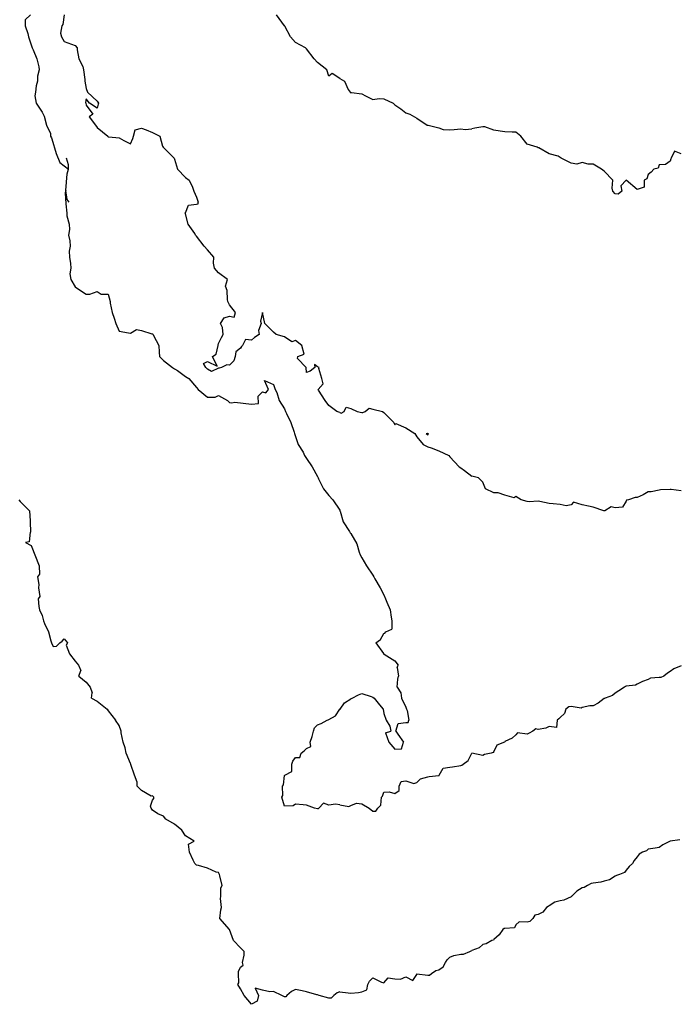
# Model space of a CAD drawing. Header units: inches. Extents: x 158323 to 160611, y 432808 to 437248.
# Tile 157 of 228: x 159575 to 159605, y 436904 to 436949. Entities that reach past the tile are written whole.
import ezdxf

# ---------------------------------------------------------------- set-up
doc = ezdxf.new("R2010")
doc.units = ezdxf.units.IN
doc.header["$MEASUREMENT"] = 0
for name, color, linetype, lineweight in [('Hoogtelijn-bestaand 14.00 M', 7, 'Continuous', 15), ('Hoogtelijn-bestaand 15.00 M', 7, 'Continuous', 15), ('Hoogtelijn-bestaand 16.00 M', 7, 'Continuous', 15), ('Hoogtelijn-bestaand 17.00 M', 7, 'Continuous', 15)]:
    doc.layers.add(name, color=color, linetype=linetype, lineweight=lineweight)

msp = doc.modelspace()

# ---------------------------------------------------------------- linework, layer by layer
at = {"layer": 'Hoogtelijn-bestaand 14.00 M', "color": 252, "linetype": 'Continuous', "lineweight": 25}
for p, q in [((159576.99, 436919.75, 14), (159577.25, 436919.431, 14)), ((159577.25, 436919.431, 14), (159577.398, 436919.25, 14)), ((159577.398, 436919.25, 14), (159577.5, 436919, 14)), ((159577.413, 436918.75, 14), (159577.5, 436919, 14)), ((159577.413, 436918.75, 14), (159577.75, 436918.466, 14)), ((159577.75, 436918.466, 14), (159577.927, 436918.25, 14)), ((159577.927, 436918.25, 14), (159578.018, 436917.982, 14)), ((159577.993, 436917.75, 14), (159578.018, 436917.982, 14)), ((159577.993, 436917.75, 14), (159578.25, 436917.612, 14)), ((159578.25, 436917.612, 14), (159578.696, 436917.25, 14)), ((159578.696, 436917.25, 14), (159578.75, 436917.167, 14)), ((159578.75, 436917.167, 14), (159579.083, 436916.75, 14)), ((159594.425, 436906.075, 14), (159594.75, 436906.13, 14)), ((159594.75, 436906.13, 14), (159594.866, 436906.134, 14)), ((159594.866, 436906.134, 14), (159595.15, 436906.25, 14)), ((159595.15, 436906.25, 14), (159595.214, 436906.286, 14)), ((159595.214, 436906.286, 14), (159595.25, 436906.298, 14)), ((159593.951, 436905.549, 14), (159594.046, 436905.75, 14)), ((159594.046, 436905.75, 14), (159594.127, 436905.873, 14)), ((159594.127, 436905.873, 14), (159594.25, 436905.989, 14)), ((159594.25, 436905.989, 14), (159594.425, 436906.075, 14)), ((159592.75, 436905.211, 14), (159592.757, 436905.243, 14)), ((159592.757, 436905.243, 14), (159593.25, 436905.18, 14)), ((159593.327, 436905.173, 14), (159593.417, 436905.25, 14)), ((159593.417, 436905.25, 14), (159593.609, 436905.391, 14)), ((159593.609, 436905.391, 14), (159593.75, 436905.424, 14)), ((159593.75, 436905.424, 14), (159593.951, 436905.549, 14)), ((159590.533, 436904.75, 14), (159590.602, 436904.898, 14)), ((159590.602, 436904.898, 14), (159590.75, 436905.049, 14)), ((159590.75, 436905.049, 14), (159591.148, 436904.852, 14)), ((159591.148, 436904.852, 14), (159591.25, 436904.833, 14)), ((159591.25, 436904.833, 14), (159591.45, 436905.05, 14)), ((159591.45, 436905.05, 14), (159591.75, 436905.016, 14)), ((159591.75, 436905.016, 14), (159592.013, 436904.988, 14)), ((159592.013, 436904.988, 14), (159592.25, 436905.093, 14)), ((159592.25, 436905.093, 14), (159592.573, 436904.927, 14)), ((159592.573, 436904.927, 14), (159592.75, 436905.211, 14)), ((159593.25, 436905.18, 14), (159593.327, 436905.173, 14)), ((159589.25, 436904.413, 14), (159589.63, 436904.37, 14)), ((159589.63, 436904.37, 14), (159589.75, 436904.353, 14)), ((159589.75, 436904.353, 14), (159590.108, 436904.392, 14)), ((159590.108, 436904.392, 14), (159590.25, 436904.413, 14)), ((159590.25, 436904.413, 14), (159590.488, 436904.512, 14)), ((159590.488, 436904.512, 14), (159590.533, 436904.75, 14))]:
    msp.add_line(p, q, dxfattribs=at)
for points in [[(159574.696, 436926.75, 14), (159574.75, 436926.668, 14), (159575.168, 436926.25, 14), (159575.203, 436925.797, 14), (159575.205, 436925.75, 14), (159575.224, 436925.276, 14), (159575.207, 436925.271, 14), (159575.164, 436924.836, 14), (159574.985, 436924.803, 14), (159575.25, 436924.666, 14), (159575.618, 436923.75, 14), (159575.632, 436923.369, 14), (159575.542, 436923.25, 14), (159575.602, 436922.898, 14), (159575.581, 436922.75, 14), (159575.644, 436922.357, 14), (159575.568, 436922.25, 14), (159575.593, 436921.907, 14), (159575.629, 436921.75, 14), (159575.75, 436921.5, 14), (159575.803, 436921.25, 14), (159575.86, 436921.141, 14), (159576.031, 436920.75, 14), (159576.147, 436920.353, 14), (159576.167, 436920.25, 14), (159576.25, 436920.089, 14), (159576.394, 436920.106, 14), (159576.557, 436920.25, 14), (159576.663, 436920.337, 14), (159576.75, 436920.438, 14), (159576.896, 436920.25, 14), (159576.845, 436920.155, 14), (159576.99, 436919.75, 14)], [(159589.25, 436904.413, 14), (159589.128, 436904.372, 14), (159588.977, 436904.25, 14), (159588.862, 436904.138, 14), (159588.75, 436904.129, 14), (159588.321, 436904.25, 14), (159588.25, 436904.282, 14), (159588.214, 436904.286, 14), (159587.75, 436904.427, 14), (159587.541, 436904.459, 14), (159587.25, 436904.533, 14), (159587.065, 436904.435, 14), (159586.852, 436904.25, 14), (159586.804, 436904.196, 14), (159586.75, 436904.19, 14), (159586.617, 436904.25, 14), (159586.25, 436904.43, 14), (159586.073, 436904.427, 14), (159585.75, 436904.49, 14), (159585.407, 436904.593, 14), (159585.573, 436904.25, 14), (159585.502, 436903.998, 14), (159585.25, 436903.854, 14), (159584.916, 436904.25, 14), (159584.75, 436904.555, 14), (159584.631, 436904.75, 14), (159584.67, 436904.83, 14), (159584.657, 436905.25, 14), (159584.652, 436905.348, 14), (159584.75, 436905.546, 14), (159584.871, 436905.629, 14), (159584.838, 436905.75, 14), (159584.918, 436906.082, 14), (159584.911, 436906.25, 14), (159584.75, 436906.417, 14), (159584.43, 436906.75, 14), (159584.254, 436907.247, 14), (159584.253, 436907.25, 14), (159584.25, 436907.253, 14), (159583.81, 436907.75, 14), (159583.861, 436908.139, 14), (159583.888, 436908.25, 14), (159583.84, 436908.66, 14), (159583.852, 436908.75, 14), (159583.854, 436909.146, 14), (159583.924, 436909.25, 14), (159583.812, 436909.688, 14), (159583.791, 436909.75, 14), (159583.75, 436909.836, 14), (159583.65, 436909.85, 14), (159583.25, 436910.025, 14), (159582.843, 436910.157, 14), (159582.75, 436910.171, 14), (159582.675, 436910.25, 14), (159582.607, 436910.393, 14), (159582.44, 436910.75, 14), (159582.384, 436911.116, 14), (159582.645, 436911.25, 14), (159582.25, 436911.492, 14), (159582.093, 436911.75, 14), (159581.75, 436912.032, 14), (159581.364, 436912.25, 14), (159581.25, 436912.388, 14), (159581, 436912.5, 14), (159580.75, 436912.661, 14), (159580.695, 436912.75, 14), (159580.659, 436912.841, 14), (159580.75, 436913.114, 14), (159580.812, 436913.188, 14), (159580.812, 436913.25, 14), (159580.75, 436913.321, 14), (159580.695, 436913.305, 14), (159580.25, 436913.55, 14), (159580.053, 436913.75, 14), (159580.065, 436913.935, 14), (159579.935, 436914.25, 14), (159579.771, 436914.729, 14), (159579.773, 436914.75, 14), (159579.75, 436914.785, 14), (159579.561, 436915.25, 14), (159579.515, 436915.485, 14), (159579.432, 436915.75, 14), (159579.334, 436916.166, 14), (159579.328, 436916.25, 14), (159579.25, 436916.508, 14), (159579.083, 436916.75, 14)], [(159604.685, 436911.315, 14), (159604.25, 436911.25, 14), (159603.914, 436911.086, 14), (159603.75, 436910.972, 14), (159603.565, 436910.935, 14), (159603.25, 436910.896, 14), (159603.175, 436910.825, 14), (159602.991, 436910.75, 14), (159602.839, 436910.661, 14), (159602.75, 436910.547, 14), (159602.618, 436910.382, 14), (159602.534, 436910.25, 14), (159602.392, 436910.108, 14), (159602.25, 436909.938, 14), (159602.169, 436909.831, 14), (159601.95, 436909.75, 14), (159601.807, 436909.693, 14), (159601.75, 436909.672, 14), (159601.493, 436909.507, 14), (159601.25, 436909.439, 14), (159601.105, 436909.395, 14), (159600.75, 436909.346, 14), (159600.665, 436909.335, 14), (159600.493, 436909.25, 14), (159600.344, 436909.156, 14), (159600.25, 436909.133, 14), (159600.011, 436908.989, 14), (159599.767, 436908.75, 14), (159599.76, 436908.74, 14), (159599.75, 436908.736, 14), (159599.414, 436908.586, 14), (159599.25, 436908.545, 14), (159599.008, 436908.493, 14), (159598.75, 436908.317, 14), (159598.706, 436908.294, 14), (159598.636, 436908.25, 14), (159598.471, 436908.029, 14), (159598.25, 436907.936, 14), (159598.102, 436907.898, 14), (159598.021, 436907.75, 14), (159597.884, 436907.616, 14), (159597.75, 436907.583, 14), (159597.398, 436907.602, 14), (159597.25, 436907.454, 14), (159597.177, 436907.323, 14), (159596.75, 436907.299, 14), (159596.711, 436907.289, 14), (159596.66, 436907.25, 14), (159596.489, 436907.011, 14), (159596.25, 436906.793, 14), (159596.229, 436906.771, 14), (159596.156, 436906.75, 14), (159595.901, 436906.599, 14), (159595.75, 436906.57, 14), (159595.586, 436906.414, 14), (159595.25, 436906.298, 14)]]:
    msp.add_polyline3d(points, dxfattribs=at)
at = {"layer": 'Hoogtelijn-bestaand 15.00 M', "color": 252, "linetype": 'Continuous', "lineweight": 25}
for p, q in [((159576.819, 436940.785, 15), (159576.885, 436941.539, 15)), ((159576.885, 436941.539, 15), (159576.94, 436941.75, 15)), ((159589.25, 436926.28, 15), (159589.263, 436926.25, 15)), ((159589.263, 436926.25, 15), (159589.269, 436926.231, 15)), ((159589.269, 436926.231, 15), (159589.406, 436925.75, 15)), ((159589.406, 436925.75, 15), (159589.698, 436925.303, 15)), ((159589.698, 436925.303, 15), (159589.73, 436925.25, 15)), ((159589.73, 436925.25, 15), (159589.75, 436925.219, 15)), ((159589.75, 436925.219, 15), (159590.021, 436924.75, 15)), ((159590.021, 436924.75, 15), (159590.132, 436924.368, 15)), ((159590.132, 436924.368, 15), (159590.184, 436924.25, 15)), ((159590.184, 436924.25, 15), (159590.25, 436924.12, 15)), ((159590.25, 436924.12, 15), (159590.472, 436923.75, 15)), ((159590.472, 436923.75, 15), (159590.75, 436923.321, 15)), ((159590.75, 436923.321, 15), (159590.796, 436923.25, 15)), ((159590.796, 436923.25, 15), (159590.837, 436923.163, 15)), ((159590.837, 436923.163, 15), (159591.079, 436922.75, 15)), ((159591.079, 436922.75, 15), (159591.25, 436922.436, 15)), ((159591.25, 436922.436, 15), (159591.324, 436922.25, 15)), ((159591.324, 436922.25, 15), (159591.394, 436922.106, 15)), ((159591.394, 436922.106, 15), (159591.54, 436921.75, 15)), ((159591.54, 436921.75, 15), (159591.58, 436921.42, 15)), ((159591.58, 436921.42, 15), (159591.612, 436921.25, 15)), ((159591.339, 436920.75, 15), (159591.622, 436920.878, 15)), ((159591.612, 436921.25, 15), (159591.622, 436920.878, 15)), ((159591.096, 436920.404, 15), (159591.25, 436920.673, 15)), ((159591.25, 436920.673, 15), (159591.299, 436920.701, 15)), ((159591.299, 436920.701, 15), (159591.339, 436920.75, 15)), ((159590.885, 436920.25, 15), (159591.096, 436920.404, 15)), ((159590.885, 436920.25, 15), (159591.235, 436919.765, 15)), ((159591.235, 436919.765, 15), (159591.24, 436919.75, 15)), ((159591.24, 436919.75, 15), (159591.25, 436919.745, 15)), ((159591.24, 436919.75, 15), (159591.25, 436919.745, 15)), ((159591.25, 436919.745, 15), (159591.263, 436919.737, 15)), ((159591.25, 436919.745, 15), (159591.263, 436919.737, 15)), ((159591.263, 436919.737, 15), (159591.75, 436919.432, 15)), ((159591.263, 436919.737, 15), (159591.75, 436919.432, 15)), ((159591.75, 436919.432, 15), (159591.897, 436919.25, 15)), ((159591.75, 436919.432, 15), (159591.897, 436919.25, 15)), ((159591.862, 436919.138, 15), (159591.897, 436919.25, 15)), ((159591.862, 436919.138, 15), (159591.897, 436919.25, 15)), ((159591.862, 436919.138, 15), (159591.921, 436918.75, 15)), ((159591.862, 436919.138, 15), (159591.921, 436918.75, 15)), ((159591.891, 436918.609, 15), (159591.921, 436918.75, 15)), ((159591.891, 436918.609, 15), (159591.921, 436918.75, 15)), ((159591.854, 436918.25, 15), (159591.891, 436918.609, 15)), ((159591.854, 436918.25, 15), (159591.891, 436918.609, 15)), ((159591.854, 436918.25, 15), (159592.019, 436917.981, 15)), ((159591.854, 436918.25, 15), (159592.019, 436917.981, 15)), ((159589.75, 436917.715, 15), (159589.771, 436917.729, 15)), ((159589.75, 436917.715, 15), (159589.771, 436917.729, 15)), ((159589.771, 436917.729, 15), (159589.818, 436917.75, 15)), ((159589.771, 436917.729, 15), (159589.818, 436917.75, 15)), ((159589.818, 436917.75, 15), (159590.109, 436917.891, 15)), ((159589.818, 436917.75, 15), (159590.109, 436917.891, 15)), ((159590.109, 436917.891, 15), (159590.25, 436917.961, 15)), ((159590.109, 436917.891, 15), (159590.25, 436917.961, 15)), ((159590.25, 436917.961, 15), (159590.676, 436917.824, 15)), ((159590.25, 436917.961, 15), (159590.676, 436917.824, 15)), ((159590.676, 436917.824, 15), (159590.75, 436917.789, 15)), ((159590.676, 436917.824, 15), (159590.75, 436917.789, 15)), ((159590.75, 436917.789, 15), (159590.811, 436917.75, 15)), ((159590.75, 436917.789, 15), (159590.811, 436917.75, 15)), ((159590.811, 436917.75, 15), (159591.05, 436917.45, 15)), ((159590.811, 436917.75, 15), (159591.05, 436917.45, 15)), ((159592.019, 436917.981, 15), (159592.052, 436917.75, 15)), ((159592.019, 436917.981, 15), (159592.052, 436917.75, 15)), ((159592.052, 436917.75, 15), (159592.25, 436917.334, 15)), ((159592.052, 436917.75, 15), (159592.25, 436917.334, 15)), ((159589.265, 436917.25, 15), (159589.464, 436917.537, 15)), ((159589.265, 436917.25, 15), (159589.464, 436917.537, 15)), ((159589.464, 436917.537, 15), (159589.75, 436917.715, 15)), ((159589.464, 436917.537, 15), (159589.75, 436917.715, 15)), ((159591.05, 436917.45, 15), (159591.22, 436917.25, 15)), ((159591.05, 436917.45, 15), (159591.22, 436917.25, 15)), ((159592.25, 436917.334, 15), (159592.289, 436917.25, 15)), ((159592.25, 436917.334, 15), (159592.289, 436917.25, 15)), ((159588.75, 436916.772, 15), (159589.055, 436916.945, 15)), ((159589.055, 436916.945, 15), (159589.25, 436917.239, 15)), ((159589.25, 436917.239, 15), (159589.258, 436917.242, 15)), ((159589.25, 436917.239, 15), (159589.258, 436917.242, 15)), ((159589.258, 436917.242, 15), (159589.265, 436917.25, 15)), ((159589.258, 436917.242, 15), (159589.265, 436917.25, 15)), ((159591.22, 436917.25, 15), (159591.25, 436917.042, 15)), ((159591.22, 436917.25, 15), (159591.25, 436917.042, 15)), ((159591.25, 436917.042, 15), (159591.358, 436916.75, 15)), ((159591.25, 436917.042, 15), (159591.358, 436916.75, 15)), ((159592.289, 436917.25, 15), (159592.318, 436917.182, 15)), ((159592.289, 436917.25, 15), (159592.318, 436917.182, 15)), ((159592.318, 436917.182, 15), (159592.38, 436916.75, 15)), ((159592.318, 436917.182, 15), (159592.38, 436916.75, 15)), ((159588.682, 436916.75, 15), (159588.734, 436916.766, 15)), ((159588.734, 436916.766, 15), (159588.75, 436916.772, 15)), ((159591.358, 436916.75, 15), (159591.519, 436916.481, 15)), ((159591.519, 436916.481, 15), (159591.573, 436916.25, 15)), ((159591.796, 436916.25, 15), (159591.9, 436916.6, 15)), ((159591.9, 436916.6, 15), (159592.25, 436916.634, 15)), ((159592.25, 436916.634, 15), (159592.357, 436916.643, 15)), ((159592.357, 436916.643, 15), (159592.38, 436916.75, 15)), ((159591.333, 436916.167, 15), (159591.573, 436916.25, 15)), ((159591.333, 436916.167, 15), (159591.482, 436915.75, 15)), ((159591.796, 436916.25, 15), (159591.893, 436916.107, 15)), ((159591.893, 436916.107, 15), (159592.143, 436915.75, 15)), ((159591.482, 436915.75, 15), (159591.75, 436915.434, 15)), ((159592.061, 436915.439, 15), (159592.143, 436915.75, 15)), ((159591.75, 436915.434, 15), (159592.061, 436915.439, 15)), ((159595.083, 436914.917, 15), (159595.25, 436915.25, 15)), ((159593.938, 436914.562, 15), (159594.25, 436914.619, 15)), ((159594.25, 436914.619, 15), (159594.373, 436914.627, 15)), ((159594.373, 436914.627, 15), (159594.75, 436914.688, 15)), ((159594.75, 436914.688, 15), (159594.789, 436914.711, 15)), ((159594.789, 436914.711, 15), (159594.856, 436914.75, 15)), ((159594.856, 436914.75, 15), (159595.083, 436914.917, 15)), ((159592.919, 436914.081, 15), (159593.25, 436914.18, 15)), ((159593.25, 436914.18, 15), (159593.309, 436914.191, 15)), ((159593.309, 436914.191, 15), (159593.75, 436914.237, 15)), ((159593.75, 436914.237, 15), (159593.761, 436914.24, 15)), ((159593.761, 436914.24, 15), (159593.771, 436914.25, 15)), ((159593.771, 436914.25, 15), (159593.938, 436914.562, 15)), ((159591.942, 436913.558, 15), (159591.947, 436913.75, 15)), ((159591.947, 436913.75, 15), (159592.043, 436913.957, 15)), ((159592.043, 436913.957, 15), (159592.25, 436913.992, 15)), ((159592.25, 436913.992, 15), (159592.621, 436913.879, 15)), ((159592.621, 436913.879, 15), (159592.75, 436913.92, 15)), ((159592.75, 436913.92, 15), (159592.919, 436914.081, 15)), ((159591.153, 436913.25, 15), (159591.199, 436913.301, 15)), ((159591.199, 436913.301, 15), (159591.25, 436913.482, 15)), ((159591.25, 436913.482, 15), (159591.5, 436913.5, 15)), ((159591.5, 436913.5, 15), (159591.75, 436913.424, 15)), ((159591.75, 436913.424, 15), (159591.942, 436913.558, 15)), ((159589.25, 436912.911, 15), (159589.669, 436912.831, 15)), ((159589.669, 436912.831, 15), (159589.75, 436912.88, 15)), ((159589.75, 436912.88, 15), (159590.017, 436912.983, 15)), ((159590.017, 436912.983, 15), (159590.25, 436912.953, 15)), ((159590.25, 436912.953, 15), (159590.586, 436912.75, 15)), ((159590.974, 436912.75, 15), (159591.11, 436912.89, 15)), ((159591.11, 436912.89, 15), (159591.153, 436913.25, 15)), ((159590.586, 436912.75, 15), (159590.75, 436912.619, 15)), ((159590.75, 436912.619, 15), (159590.885, 436912.615, 15)), ((159590.885, 436912.615, 15), (159590.974, 436912.75, 15))]:
    msp.add_line(p, q, dxfattribs=at)
for points in [[(159575.218, 436948.75, 15), (159574.975, 436948.525, 15), (159574.984, 436948.25, 15), (159575.092, 436947.908, 15), (159575.125, 436947.75, 15), (159575.25, 436947.393, 15), (159575.299, 436947.25, 15), (159575.334, 436947.166, 15), (159575.511, 436946.75, 15), (159575.601, 436946.399, 15), (159575.615, 436946.25, 15), (159575.537, 436945.963, 15), (159575.537, 436945.75, 15), (159575.476, 436945.524, 15), (159575.443, 436945.25, 15), (159575.417, 436945.084, 15), (159575.471, 436944.75, 15), (159575.75, 436944.334, 15), (159575.798, 436944.25, 15), (159575.845, 436944.155, 15), (159575.944, 436943.75, 15), (159576.13, 436943.37, 15), (159576.133, 436943.25, 15), (159576.172, 436943.172, 15), (159576.185, 436943.12, 15), (159576.39, 436942.463, 15), (159576.548, 436942.048, 15), (159576.94, 436941.75, 15), (159576.947, 436941.951, 15), (159576.857, 436942.25, 15)], [(159576.98, 436940.25, 15), (159576.88, 436940.38, 15), (159576.819, 436940.785, 15), (159576.789, 436940.672, 15), (159576.822, 436940.178, 15), (159576.875, 436939.75, 15), (159576.868, 436939.633, 15), (159576.976, 436939.25, 15), (159576.983, 436939.017, 15), (159576.942, 436938.75, 15), (159577.001, 436938.499, 15), (159577.022, 436938.25, 15), (159576.974, 436938.026, 15), (159576.99, 436937.75, 15), (159577.039, 436937.462, 15), (159577.052, 436937.25, 15), (159577.003, 436936.997, 15), (159577.053, 436936.75, 15), (159577.25, 436936.409, 15), (159577.484, 436936.25, 15), (159577.75, 436936.072, 15), (159577.919, 436936.081, 15), (159578.25, 436936.2, 15), (159578.424, 436936.076, 15), (159578.75, 436936.072, 15), (159578.831, 436935.75, 15), (159578.838, 436935.662, 15), (159578.921, 436935.25, 15), (159579.014, 436934.986, 15), (159579.085, 436934.75, 15), (159579.25, 436934.393, 15), (159579.673, 436934.327, 15), (159579.75, 436934.315, 15), (159580.032, 436934.468, 15), (159580.25, 436934.433, 15), (159580.723, 436934.277, 15), (159580.75, 436934.281, 15), (159580.792, 436934.25, 15), (159580.804, 436934.196, 15), (159581.042, 436933.75, 15), (159581.06, 436933.44, 15), (159581.07, 436933.25, 15), (159581.25, 436933.075, 15), (159581.664, 436932.75, 15), (159581.75, 436932.685, 15), (159581.891, 436932.609, 15), (159582.25, 436932.334, 15), (159582.409, 436932.25, 15), (159582.75, 436931.844, 15), (159582.825, 436931.75, 15), (159583.25, 436931.41, 15), (159583.603, 436931.397, 15), (159583.75, 436931.476, 15), (159584.153, 436931.25, 15), (159584.25, 436931.168, 15), (159584.349, 436931.152, 15), (159584.489, 436931.17, 15), (159585.253, 436931.082, 15), (159585.567, 436931.116, 15), (159585.546, 436931.454, 15), (159585.75, 436931.646, 15), (159585.893, 436931.607, 15), (159586.013, 436931.75, 15), (159585.841, 436932.159, 15), (159586.25, 436931.975, 15), (159586.318, 436931.75, 15), (159586.39, 436931.61, 15), (159586.509, 436931.25, 15), (159586.75, 436930.875, 15), (159586.792, 436930.75, 15), (159586.84, 436930.661, 15), (159587.038, 436930.25, 15), (159587.181, 436929.819, 15), (159587.198, 436929.75, 15), (159587.25, 436929.623, 15), (159587.363, 436929.25, 15), (159587.589, 436928.911, 15), (159587.658, 436928.75, 15), (159587.75, 436928.619, 15), (159588.006, 436928.25, 15), (159588.25, 436927.804, 15), (159588.269, 436927.75, 15), (159588.295, 436927.705, 15), (159588.518, 436927.25, 15), (159588.75, 436926.935, 15), (159588.934, 436926.75, 15), (159589.25, 436926.28, 15)], [(159604.75, 436919.207, 15), (159604.419, 436919.081, 15), (159604.25, 436918.956, 15), (159604.118, 436918.882, 15), (159603.962, 436918.75, 15), (159603.817, 436918.683, 15), (159603.75, 436918.678, 15), (159603.347, 436918.653, 15), (159603.25, 436918.599, 15), (159602.995, 436918.506, 15), (159602.75, 436918.383, 15), (159602.67, 436918.33, 15), (159602.25, 436918.283, 15), (159602.221, 436918.279, 15), (159602.171, 436918.25, 15), (159601.92, 436918.08, 15), (159601.75, 436917.974, 15), (159601.634, 436917.866, 15), (159601.302, 436917.75, 15), (159601.269, 436917.731, 15), (159601.25, 436917.726, 15), (159600.974, 436917.526, 15), (159600.75, 436917.402, 15), (159600.598, 436917.402, 15), (159600.25, 436917.321, 15), (159600.206, 436917.294, 15), (159599.75, 436917.372, 15), (159599.653, 436917.347, 15), (159599.517, 436917.25, 15), (159599.449, 436917.051, 15), (159599.25, 436916.872, 15), (159599.197, 436916.803, 15), (159599.122, 436916.75, 15), (159599.087, 436916.413, 15), (159598.75, 436916.466, 15), (159598.611, 436916.389, 15), (159598.25, 436916.331, 15), (159598.15, 436916.35, 15), (159598.021, 436916.25, 15), (159597.842, 436916.159, 15), (159597.75, 436916.117, 15), (159597.321, 436916.179, 15), (159597.25, 436916.083, 15), (159597.073, 436915.927, 15), (159596.75, 436915.772, 15), (159596.741, 436915.759, 15), (159596.728, 436915.75, 15), (159596.386, 436915.614, 15), (159596.25, 436915.327, 15), (159596.215, 436915.285, 15), (159596.117, 436915.25, 15), (159595.816, 436915.184, 15), (159595.75, 436915.138, 15), (159595.25, 436915.25, 15)], [(159589.25, 436912.911, 15), (159589.067, 436912.933, 15), (159588.75, 436912.89, 15), (159588.515, 436912.985, 15), (159588.308, 436912.75, 15), (159588.269, 436912.731, 15), (159588.25, 436912.729, 15), (159588.114, 436912.75, 15), (159587.75, 436912.893, 15), (159587.596, 436912.904, 15), (159587.25, 436912.94, 15), (159587.133, 436912.867, 15), (159586.75, 436912.85, 15), (159586.63, 436913.25, 15), (159586.672, 436913.328, 15), (159586.658, 436913.75, 15), (159586.694, 436913.806, 15), (159586.75, 436914.239, 15), (159586.758, 436914.242, 15), (159586.755, 436914.25, 15), (159587.083, 436914.417, 15), (159587.084, 436914.75, 15), (159587.118, 436914.882, 15), (159587.25, 436915.054, 15), (159587.441, 436915.059, 15), (159587.5, 436915.25, 15), (159587.64, 436915.36, 15), (159587.75, 436915.468, 15), (159587.945, 436915.555, 15), (159587.913, 436915.75, 15), (159587.995, 436916.005, 15), (159588.062, 436916.25, 15), (159588.102, 436916.398, 15), (159588.25, 436916.531, 15), (159588.406, 436916.594, 15), (159588.682, 436916.75, 15)]]:
    msp.add_polyline3d(points, dxfattribs=at)
at = {"layer": 'Hoogtelijn-bestaand 16.00 M', "color": 252, "linetype": 'Continuous', "lineweight": 25}
for p, q in [((159581.741, 436942.25, 16), (159581.75, 436942.201, 16)), ((159581.75, 436942.201, 16), (159581.885, 436941.75, 16)), ((159581.885, 436941.75, 16), (159582.25, 436941.372, 16)), ((159582.25, 436941.372, 16), (159582.422, 436941.25, 16)), ((159582.422, 436941.25, 16), (159582.57, 436940.93, 16)), ((159582.57, 436940.93, 16), (159582.626, 436940.75, 16)), ((159582.626, 436940.75, 16), (159582.75, 436940.485, 16)), ((159582.75, 436940.485, 16), (159582.822, 436940.25, 16)), ((159589.25, 436930.701, 16), (159589.323, 436930.677, 16)), ((159589.323, 436930.677, 16), (159589.45, 436930.75, 16)), ((159589.45, 436930.75, 16), (159589.545, 436930.955, 16)), ((159589.545, 436930.955, 16), (159589.75, 436930.886, 16)), ((159589.75, 436930.886, 16), (159590.05, 436930.75, 16)), ((159590.05, 436930.75, 16), (159590.25, 436930.706, 16)), ((159590.25, 436930.706, 16), (159590.296, 436930.704, 16)), ((159590.296, 436930.704, 16), (159590.4, 436930.75, 16)), ((159590.4, 436930.75, 16), (159590.591, 436930.909, 16)), ((159590.591, 436930.909, 16), (159590.75, 436930.856, 16)), ((159590.75, 436930.856, 16), (159591.188, 436930.75, 16)), ((159591.188, 436930.75, 16), (159591.25, 436930.71, 16)), ((159591.25, 436930.71, 16), (159591.71, 436930.25, 16)), ((159591.71, 436930.25, 16), (159591.75, 436930.15, 16)), ((159591.75, 436930.15, 16), (159591.79, 436930.21, 16)), ((159591.79, 436930.21, 16), (159592.25, 436930.006, 16)), ((159592.25, 436930.006, 16), (159592.661, 436929.75, 16)), ((159592.661, 436929.75, 16), (159592.75, 436929.603, 16)), ((159592.75, 436929.603, 16), (159593.036, 436929.25, 16)), ((159593.167, 436929.75, 16), (159593.235, 436929.765, 16)), ((159593.167, 436929.75, 16), (159593.25, 436929.7, 16)), ((159593.235, 436929.765, 16), (159593.25, 436929.762, 16)), ((159593.25, 436929.762, 16), (159593.26, 436929.75, 16)), ((159593.25, 436929.7, 16), (159593.268, 436929.732, 16)), ((159593.26, 436929.75, 16), (159593.268, 436929.732, 16)), ((159593.036, 436929.25, 16), (159593.25, 436929.143, 16)), ((159593.25, 436929.143, 16), (159593.395, 436929.105, 16)), ((159593.395, 436929.105, 16), (159593.75, 436928.974, 16)), ((159593.75, 436928.974, 16), (159594.208, 436928.75, 16)), ((159594.208, 436928.75, 16), (159594.25, 436928.697, 16)), ((159594.25, 436928.697, 16), (159594.675, 436928.25, 16)), ((159594.675, 436928.25, 16), (159594.75, 436928.192, 16)), ((159594.75, 436928.192, 16), (159594.917, 436928.083, 16)), ((159594.917, 436928.083, 16), (159595.25, 436927.821, 16))]:
    msp.add_line(p, q, dxfattribs=at)
for points in [[(159576.75, 436948.75, 16), (159576.687, 436948.313, 16), (159576.641, 436948.25, 16), (159576.586, 436947.914, 16), (159576.627, 436947.75, 16), (159576.75, 436947.55, 16), (159577.083, 436947.417, 16), (159577.25, 436947.364, 16), (159577.33, 436947.25, 16), (159577.336, 436947.164, 16), (159577.409, 436946.75, 16), (159577.596, 436946.404, 16), (159577.628, 436946.25, 16), (159577.678, 436945.823, 16), (159577.691, 436945.75, 16), (159577.75, 436945.406, 16), (159577.812, 436945.25, 16), (159578.25, 436944.833, 16), (159578.305, 436944.75, 16), (159578.295, 436944.705, 16), (159578.25, 436944.517, 16), (159577.9, 436944.75, 16), (159577.75, 436944.938, 16), (159577.722, 436944.778, 16), (159577.732, 436944.75, 16), (159577.75, 436944.65, 16), (159578.05, 436944.25, 16), (159577.88, 436944.12, 16), (159578.174, 436943.75, 16), (159578.25, 436943.635, 16), (159578.725, 436943.25, 16), (159578.75, 436943.221, 16), (159578.776, 436943.224, 16), (159579.25, 436943.168, 16), (159579.454, 436943.046, 16), (159579.75, 436942.896, 16), (159579.858, 436943.142, 16), (159579.891, 436943.25, 16), (159579.962, 436943.538, 16), (159580.25, 436943.617, 16), (159580.462, 436943.538, 16), (159580.75, 436943.406, 16), (159581.09, 436943.25, 16), (159581.212, 436942.788, 16), (159581.24, 436942.75, 16), (159581.25, 436942.738, 16), (159581.741, 436942.25, 16)], [(159589.25, 436930.701, 16), (159589.114, 436930.75, 16), (159588.75, 436931.026, 16), (159588.595, 436931.25, 16), (159588.286, 436931.714, 16), (159588.275, 436931.75, 16), (159588.493, 436932.007, 16), (159588.446, 436932.25, 16), (159588.299, 436932.702, 16), (159588.318, 436932.75, 16), (159588.25, 436932.783, 16), (159588.114, 436932.886, 16), (159588.125, 436932.75, 16), (159587.917, 436932.583, 16), (159587.75, 436932.525, 16), (159587.723, 436932.75, 16), (159587.341, 436933.159, 16), (159587.35, 436933.25, 16), (159587.639, 436933.361, 16), (159587.53, 436933.75, 16), (159587.25, 436933.969, 16), (159587.085, 436933.915, 16), (159586.75, 436934.14, 16), (159586.36, 436934.25, 16), (159586.25, 436934.35, 16), (159585.85, 436934.75, 16), (159585.75, 436935.25, 16), (159585.655, 436934.845, 16), (159585.691, 436934.75, 16), (159585.567, 436934.433, 16), (159585.593, 436934.25, 16), (159585.388, 436934.112, 16), (159585.25, 436933.994, 16), (159584.978, 436934.022, 16), (159584.846, 436933.75, 16), (159584.794, 436933.706, 16), (159584.75, 436933.624, 16), (159584.537, 436933.463, 16), (159584.501, 436933.25, 16), (159584.444, 436933.056, 16), (159584.25, 436932.849, 16), (159584.134, 436932.866, 16), (159583.883, 436932.75, 16), (159583.78, 436932.72, 16), (159583.75, 436932.723, 16), (159583.427, 436932.573, 16), (159583.25, 436932.674, 16), (159583.179, 436932.75, 16), (159583.063, 436932.937, 16), (159583.25, 436933.022, 16), (159583.695, 436932.805, 16), (159583.484, 436933.25, 16), (159583.648, 436933.352, 16), (159583.732, 436933.75, 16), (159583.734, 436933.766, 16), (159583.75, 436933.841, 16), (159583.892, 436934.108, 16), (159583.961, 436934.25, 16), (159583.928, 436934.572, 16), (159583.844, 436934.75, 16), (159584.003, 436934.997, 16), (159584.25, 436935.082, 16), (159584.46, 436935.04, 16), (159584.518, 436935.25, 16), (159584.25, 436935.589, 16), (159584.17, 436935.75, 16), (159584.165, 436935.835, 16), (159584.151, 436936.25, 16), (159584.064, 436936.436, 16), (159584.165, 436936.75, 16), (159583.75, 436937.052, 16), (159583.567, 436937.25, 16), (159583.522, 436937.478, 16), (159583.54, 436937.75, 16), (159583.25, 436938.088, 16), (159583.105, 436938.25, 16), (159582.75, 436938.716, 16), (159582.704, 436938.75, 16), (159582.671, 436938.829, 16), (159582.372, 436939.25, 16), (159582.25, 436939.721, 16), (159582.245, 436939.75, 16), (159582.234, 436939.766, 16), (159582.25, 436939.775, 16), (159582.385, 436940.115, 16), (159582.75, 436940.156, 16), (159582.823, 436940.177, 16), (159582.822, 436940.25, 16)], [(159604.75, 436927.153, 16), (159604.287, 436927.213, 16), (159604.25, 436927.211, 16), (159603.803, 436927.197, 16), (159603.75, 436927.19, 16), (159603.391, 436927.109, 16), (159603.25, 436927.101, 16), (159603.022, 436926.978, 16), (159602.75, 436926.85, 16), (159602.654, 436926.846, 16), (159602.361, 436926.75, 16), (159602.266, 436926.734, 16), (159602.25, 436926.691, 16), (159602.083, 436926.417, 16), (159601.75, 436926.375, 16), (159601.571, 436926.429, 16), (159601.274, 436926.25, 16), (159601.257, 436926.243, 16), (159601.25, 436926.243, 16), (159601.233, 436926.25, 16), (159600.75, 436926.413, 16), (159600.544, 436926.456, 16), (159600.25, 436926.518, 16), (159599.867, 436926.633, 16), (159599.75, 436926.524, 16), (159599.532, 436926.468, 16), (159599.25, 436926.539, 16), (159598.931, 436926.569, 16), (159598.75, 436926.583, 16), (159598.325, 436926.675, 16), (159598.25, 436926.679, 16), (159597.85, 436926.65, 16), (159597.75, 436926.668, 16), (159597.485, 436926.75, 16), (159597.25, 436926.893, 16), (159597.167, 436926.833, 16), (159596.75, 436926.964, 16), (159596.444, 436927.056, 16), (159596.25, 436927.067, 16), (159595.87, 436927.25, 16), (159595.75, 436927.55, 16), (159595.55, 436927.75, 16), (159595.25, 436927.821, 16)]]:
    msp.add_polyline3d(points, dxfattribs=at)
at = {"layer": 'Hoogtelijn-bestaand 17.00 M', "color": 252, "linetype": 'Continuous', "lineweight": 25}
for p, q in [((159589.25, 436945.857, 17), (159589.467, 436945.75, 17)), ((159589.467, 436945.75, 17), (159589.632, 436945.368, 17)), ((159589.632, 436945.368, 17), (159589.718, 436945.25, 17)), ((159589.718, 436945.25, 17), (159589.75, 436945.213, 17)), ((159589.75, 436945.213, 17), (159589.779, 436945.221, 17)), ((159589.779, 436945.221, 17), (159590.25, 436945.168, 17)), ((159590.25, 436945.168, 17), (159590.426, 436945.074, 17)), ((159590.426, 436945.074, 17), (159590.75, 436944.912, 17)), ((159590.75, 436944.912, 17), (159591.041, 436944.959, 17)), ((159591.041, 436944.959, 17), (159591.25, 436944.942, 17)), ((159591.25, 436944.942, 17), (159591.669, 436944.75, 17)), ((159591.669, 436944.75, 17), (159591.75, 436944.67, 17)), ((159591.75, 436944.67, 17), (159592.019, 436944.481, 17)), ((159592.019, 436944.481, 17), (159592.25, 436944.309, 17)), ((159592.25, 436944.309, 17), (159592.438, 436944.25, 17)), ((159592.438, 436944.25, 17), (159592.75, 436944.058, 17)), ((159592.75, 436944.058, 17), (159593.221, 436943.75, 17)), ((159593.221, 436943.75, 17), (159593.25, 436943.743, 17)), ((159593.25, 436943.743, 17), (159593.258, 436943.742, 17)), ((159593.258, 436943.742, 17), (159593.75, 436943.623, 17)), ((159593.75, 436943.623, 17), (159593.946, 436943.554, 17)), ((159593.946, 436943.554, 17), (159594.25, 436943.537, 17)), ((159594.25, 436943.537, 17), (159594.452, 436943.548, 17)), ((159594.452, 436943.548, 17), (159594.75, 436943.577, 17)), ((159594.75, 436943.577, 17), (159594.946, 436943.554, 17)), ((159594.946, 436943.554, 17), (159595.25, 436943.583, 17))]:
    msp.add_line(p, q, dxfattribs=at)
for points in [[(159589.25, 436945.857, 17), (159588.908, 436946.092, 17), (159588.75, 436945.977, 17), (159588.669, 436946.25, 17), (159588.25, 436946.587, 17), (159588.094, 436946.75, 17), (159587.75, 436947.208, 17), (159587.705, 436947.25, 17), (159587.25, 436947.5, 17), (159587.019, 436947.75, 17), (159586.766, 436948.234, 17), (159586.763, 436948.25, 17), (159586.75, 436948.261, 17), (159586.389, 436948.75, 17)], [(159604.75, 436942.447, 17), (159604.44, 436942.561, 17), (159604.284, 436942.25, 17), (159604.274, 436942.226, 17), (159604.25, 436942.114, 17), (159604.039, 436941.961, 17), (159603.75, 436941.945, 17), (159603.706, 436941.794, 17), (159603.5, 436941.75, 17), (159603.385, 436941.615, 17), (159603.25, 436941.5, 17), (159603.186, 436941.314, 17), (159603.066, 436941.25, 17), (159603.066, 436940.934, 17), (159602.75, 436940.821, 17), (159602.25, 436941.25, 17), (159602, 436941, 17), (159602.05, 436940.75, 17), (159601.883, 436940.618, 17), (159601.75, 436940.628, 17), (159601.652, 436940.75, 17), (159601.609, 436940.891, 17), (159601.646, 436941.25, 17), (159601.25, 436941.661, 17), (159601.125, 436941.75, 17), (159600.75, 436941.977, 17), (159600.523, 436941.977, 17), (159600.25, 436942.05, 17), (159600.017, 436941.983, 17), (159599.75, 436942.029, 17), (159599.307, 436942.25, 17), (159599.25, 436942.286, 17), (159599.163, 436942.337, 17), (159598.75, 436942.443, 17), (159598.289, 436942.711, 17), (159598.25, 436942.722, 17), (159598.208, 436942.75, 17), (159597.75, 436942.884, 17), (159597.472, 436943.25, 17), (159597.25, 436943.432, 17), (159597.071, 436943.429, 17), (159596.75, 436943.443, 17), (159596.532, 436943.468, 17), (159596.25, 436943.517, 17), (159595.833, 436943.667, 17), (159595.75, 436943.663, 17), (159595.385, 436943.615, 17), (159595.25, 436943.583, 17)]]:
    msp.add_polyline3d(points, dxfattribs=at)

doc.saveas('drawing.dxf')
